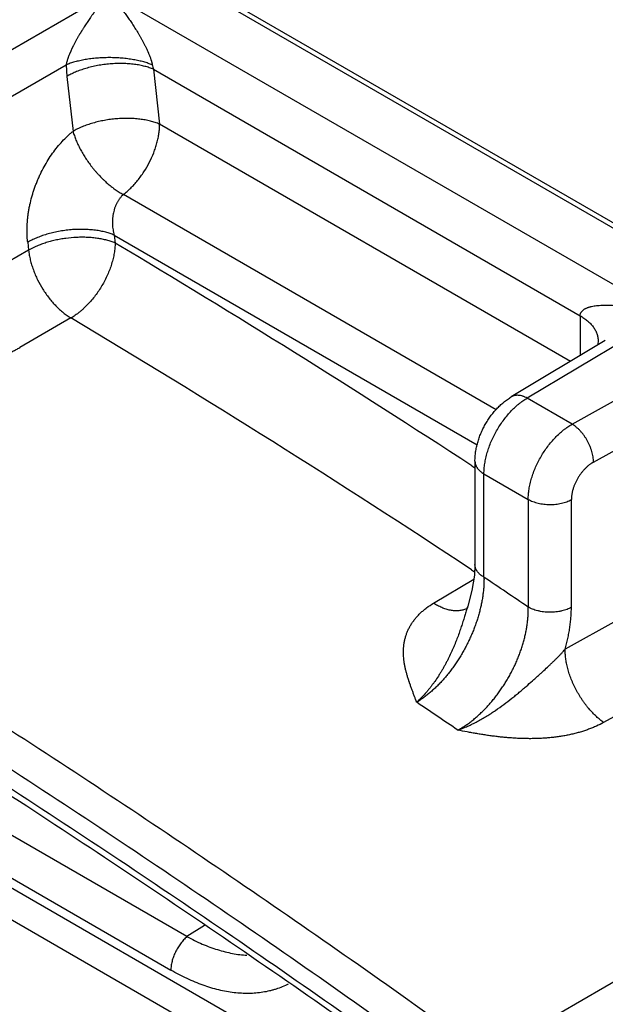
# Model space of a CAD drawing. Header units: inches. Extents: x 0 to 34, y 0 to 22.
# Tile 22 of 124: x 2.5 to 2.8, y 17.2 to 17.7. Entities that reach past the tile are written whole.
import ezdxf

# ---------------------------------------------------------------- set-up
doc = ezdxf.new("R2010")
doc.units = ezdxf.units.IN
doc.header["$LTSCALE"] = 1.87
doc.header["$MEASUREMENT"] = 0
doc.layers.get('0').update_dxf_attribs({"linetype": 'CONTINUOUS'})

msp = doc.modelspace()

# ---------------------------------------------------------------- linework, layer by layer
at = {"color": 7, "linetype": 'CONTINUOUS'}
for p, q in [((2.098468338, 17.9947689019), (2.987164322, 17.4816469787)), ((2.1024055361, 17.9951589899), (2.9911015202, 17.4820370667)), ((2.5373121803, 17.7124531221), (2.4649311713, 17.6706612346)), ((2.8223418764, 17.5478805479), (2.5373121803, 17.7124531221)), ((2.4759583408, 17.6532259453), (2.5152578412, 17.6759169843)), ((2.5152578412, 17.6759169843), (2.5155861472, 17.6699836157)), ((2.559911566, 17.6736876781), (2.5631072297, 17.6455874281)), ((2.559911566, 17.6736876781), (2.7783764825, 17.5475487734)), ((2.5155861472, 17.6699836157), (2.5187818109, 17.641883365)), ((2.773448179, 17.5241392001), (2.5631072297, 17.6455874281)), ((2.7353286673, 17.4993612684), (2.5445479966, 17.6095156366)), ((2.5398978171, 17.5888054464), (2.5403598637, 17.5847429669)), ((2.5398978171, 17.5888054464), (2.7257300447, 17.4815082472)), ((2.4955722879, 17.5851027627), (2.4960344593, 17.5810387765)), ((2.4997154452, 17.5829047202), (2.4960344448, 17.5810389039)), ((2.4960344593, 17.5810387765), (2.4697965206, 17.5658893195)), ((2.8223418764, 17.5478805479), (2.7512215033, 17.505360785)), ((2.7783764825, 17.5475487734), (2.7783764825, 17.5270856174)), ((2.5177238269, 17.5463825), (2.4914862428, 17.5312332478)), ((2.7912517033, 17.5347831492), (2.7431405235, 17.5060195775)), ((2.7742649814, 17.4920557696), (2.8479066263, 17.5331197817)), ((2.7876014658, 17.534689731), (2.7876014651, 17.5346858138)), ((2.7742649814, 17.4920557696), (2.7512215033, 17.505360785)), ((2.785204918, 17.4726574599), (2.8254499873, 17.4950988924)), ((2.7245318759, 17.4731036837), (2.7245318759, 17.4201691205)), ((2.7229037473, 17.470760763), (2.7245419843, 17.4696912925)), ((2.7291443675, 17.4137395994), (2.7291443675, 17.4666741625)), ((2.7291443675, 17.4666741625), (2.7517999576, 17.4535931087)), ((2.7517999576, 17.4535931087), (2.7517999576, 17.3984493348)), ((2.7738754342, 17.398338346), (2.7738754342, 17.4534821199)), ((2.7228164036, 17.4175684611), (2.7243472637, 17.4165578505)), ((2.7033239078, 17.4004442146), (2.7239402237, 17.412797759)), ((2.7204305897, 17.3979698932), (2.720143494, 17.3975077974)), ((2.7208537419, 17.3989590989), (2.7204305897, 17.3979698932)), ((2.720851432, 17.3989589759), (2.7208448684, 17.3989386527)), ((2.7971262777, 17.3915647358), (2.7706659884, 17.3768609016)), ((2.8168575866, 17.3541286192), (2.7903987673, 17.3394219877)), ((2.5770950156, 17.229854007), (2.3997198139, 17.3322682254)), ((2.3914883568, 17.3151066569), (2.5688694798, 17.2126890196)), ((2.7300092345, 17.1689360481), (2.9220972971, 17.279845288)), ((2.6070823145, 17.1854485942), (2.4801789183, 17.2587210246)), ((2.4732192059, 17.2466664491), (2.600122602, 17.1733940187)), ((2.5860733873, 17.235592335), (2.5770950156, 17.229854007))]:
    msp.add_line(p, q, dxfattribs=at)
for points in [[(2.7876014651, 17.5346858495), (2.7874471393, 17.5330415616), (2.7872657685, 17.532400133)], [(2.7245313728, 17.4201671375), (2.7242555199, 17.4147703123), (2.7229928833, 17.4068710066), (2.7208448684, 17.3989386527)]]:
    msp.add_lwpolyline(points, dxfattribs=at)
for centre, radius, start, end in [((2.5807313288, 17.6799587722), 0.0217437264, 190.7125783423, 196.7627639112), ((2.5624466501, 17.6422330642), 0.0372936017, 240.1514411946, 241.3185462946), ((-0.1845631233, 13.0175814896), 5.3182863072, 56.8596055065, 59.1782688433), ((-0.2037382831, 12.9857019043), 5.3109475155, 56.5614779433, 59.1745089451), ((-0.4378516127, 12.6967710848), 5.6815187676, 55.8467555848, 56.1223933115), ((2.9629198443, 17.321089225), 0.2542835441, 162.1723371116, 162.7495920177), ((2.7155657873, 17.4074255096), 0.0108228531, 294.9254258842, 296.1213220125), ((2.6547794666, 17.3929365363), 0.0588116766, 312.7417038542, 316.3808796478), ((2.6512832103, 17.396323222), 0.0636791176, 316.3450409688, 317.1896342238), ((-0.4492492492, 12.6772556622), 5.6317444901, 55.8061125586, 56.0648746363)]:
    msp.add_arc(centre, radius, start, end, dxfattribs=at)
for points, knots in [([(2.5373121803, 17.7124531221), (2.5370650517, 17.7121681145), (2.5365712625, 17.7115931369), (2.5355846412, 17.7104240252), (2.5343529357, 17.7089266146), (2.533133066, 17.7073965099), (2.5321569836, 17.7061448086), (2.5314214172, 17.7051876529), (2.5306859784, 17.7042162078), (2.5300749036, 17.70339643), (2.5295864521, 17.7027331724), (2.5292813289, 17.7023147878), (2.5290377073, 17.7019779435), (2.5287939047, 17.7016387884), (2.5284889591, 17.7012126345), (2.5281238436, 17.7006978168), (2.5276366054, 17.7000039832), (2.527028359, 17.6991262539), (2.5263019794, 17.6980584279), (2.5253304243, 17.6966029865), (2.524490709, 17.6953073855), (2.5237787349, 17.6941786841), (2.5234806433, 17.6937006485), (2.5232426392, 17.6933155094), (2.5230641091, 17.6930248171), (2.5228858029, 17.6927327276), (2.5227076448, 17.6924392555), (2.5225301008, 17.692144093), (2.5223529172, 17.6918473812), (2.5221759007, 17.6915492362), (2.5219396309, 17.6911491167), (2.5216454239, 17.6906447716), (2.5211755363, 17.6898275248), (2.5205918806, 17.6887884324), (2.5200187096, 17.6877329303), (2.5195647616, 17.686872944), (2.5192254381, 17.6862168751), (2.5189457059, 17.6856640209), (2.5187235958, 17.6852171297), (2.5185575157, 17.6848787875), (2.5183924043, 17.684537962), (2.5182283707, 17.684194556), (2.5180652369, 17.6838485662), (2.5179048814, 17.6834992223), (2.5177429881, 17.6831484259), (2.5175844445, 17.6827939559), (2.5174270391, 17.6824367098), (2.5172711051, 17.682076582), (2.5171171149, 17.6817133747), (2.5169138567, 17.6812236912), (2.5166654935, 17.6806036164), (2.5164278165, 17.6799757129), (2.516244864, 17.6794665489), (2.5160668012, 17.6789508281), (2.5158573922, 17.6782988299), (2.5156296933, 17.6775084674), (2.5154610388, 17.6768449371), (2.5153401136, 17.6763139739), (2.5152843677, 17.6760490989), (2.5152578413, 17.6759169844)], [0, 0, 0, 0, 0.0263139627, 0.0528677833, 0.1067105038, 0.1615574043, 0.1893651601, 0.2174326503, 0.2457622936, 0.2743572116, 0.2887553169, 0.3032206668, 0.3104785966, 0.3177535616, 0.3323570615, 0.3470321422, 0.3617796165, 0.3914976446, 0.4215222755, 0.4518656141, 0.5135640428, 0.5292120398, 0.5449542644, 0.5528616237, 0.5607936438, 0.5687506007, 0.5767329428, 0.5847419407, 0.5927776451, 0.6008397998, 0.608928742, 0.6251911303, 0.6415688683, 0.6746873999, 0.708322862, 0.725348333, 0.7425203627, 0.7598456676, 0.7685680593, 0.7773314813, 0.7861369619, 0.7949853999, 0.8038785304, 0.8128196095, 0.8217986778, 0.8308286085, 0.8399060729, 0.8490303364, 0.8582032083, 0.8674246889, 0.8860140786, 0.9047951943, 0.9142538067, 0.9237536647, 0.9428527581, 0.9620151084, 0.9811198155, 0.9906003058, 1, 1, 1, 1]), ([(2.5373121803, 17.7124531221), (2.5378086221, 17.7118804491), (2.5388006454, 17.7107156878), (2.5402737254, 17.7089282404), (2.5417462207, 17.7070850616), (2.5432169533, 17.7051848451), (2.5446848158, 17.7032258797), (2.5458985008, 17.7015504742), (2.5468667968, 17.7001788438), (2.5475953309, 17.6991287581), (2.5483222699, 17.6980615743), (2.5492940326, 17.6966066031), (2.5505028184, 17.6947387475), (2.5516890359, 17.6928250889), (2.5526281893, 17.6912488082), (2.5533318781, 17.6900337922), (2.5540302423, 17.6887919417), (2.5546032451, 17.6877364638), (2.5550565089, 17.6868761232), (2.555395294, 17.6862197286), (2.5557315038, 17.685554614), (2.5560645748, 17.6848801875), (2.5563934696, 17.6841955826), (2.556717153, 17.683500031), (2.5569816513, 17.682912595), (2.5571904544, 17.6824370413), (2.557398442, 17.6819552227), (2.5576541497, 17.681345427), (2.5579508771, 17.6806027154), (2.5582357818, 17.6798466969), (2.5584606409, 17.6792070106), (2.5586323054, 17.6786889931), (2.5587569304, 17.6782971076), (2.5588770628, 17.6779030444), (2.5589918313, 17.6775071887), (2.5590996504, 17.67710991), (2.5591988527, 17.6767118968), (2.5592884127, 17.6763144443), (2.5593416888, 17.6760491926), (2.5593665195, 17.6759169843)], [0, 0, 0, 0, 0.0528689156, 0.10671998, 0.1615680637, 0.2174299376, 0.2743324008, 0.3323193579, 0.3617382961, 0.391452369, 0.4214724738, 0.4518111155, 0.5135014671, 0.5766638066, 0.6088560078, 0.6414927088, 0.6746061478, 0.7082396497, 0.7252663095, 0.7424400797, 0.7597664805, 0.7772530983, 0.7949098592, 0.8127466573, 0.8307680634, 0.8398487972, 0.8489766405, 0.8673760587, 0.8859731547, 0.9047648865, 0.9237303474, 0.9332678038, 0.9428320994, 0.9524155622, 0.962004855, 0.9715819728, 0.9811293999, 0.9906162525, 1, 1, 1, 1]), ([(2.7300092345, 17.1689360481), (2.7107771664, 17.1828301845), (2.6722772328, 17.2102942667), (2.5951553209, 17.2639018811), (2.5175978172, 17.3157119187), (2.4396356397, 17.3656583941), (2.3813329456, 17.4019560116), (2.323001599, 17.4372183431), (2.2646557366, 17.4714369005), (2.2063096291, 17.5046030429), (2.147977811, 17.5367087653), (2.0896742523, 17.5677463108), (2.0123143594, 17.6075298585), (1.9347507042, 17.6453279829), (1.8570259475, 17.6810668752), (1.8182270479, 17.6981989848), (1.7988464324, 17.7065777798)], [0, 0, 0, 0, 0.0660689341, 0.1316882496, 0.2615409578, 0.3257647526, 0.3895133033, 0.4527820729, 0.5155665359, 0.5778624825, 0.6396662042, 0.7009743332, 0.7617842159, 0.8818994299, 0.9412036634, 1, 1, 1, 1]), ([(2.7206165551, 17.1551468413), (2.7014266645, 17.1690105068), (2.6630124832, 17.1964145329), (2.5860639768, 17.2499059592), (2.4896879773, 17.3142909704), (2.3733944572, 17.3877619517), (2.256983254, 17.4571011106), (2.140574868, 17.5222548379), (2.0242760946, 17.5831451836), (1.927137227, 17.6304787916), (1.849585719, 17.6661335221), (1.8108735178, 17.6832261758), (1.7915358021, 17.691586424)], [0, 0, 0, 0, 0.0660724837, 0.1316927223, 0.2615468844, 0.3895171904, 0.5155669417, 0.639667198, 0.7617858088, 0.8818991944, 0.9412017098, 1, 1, 1, 1]), ([(1.7925802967, 17.6813833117), (1.8118745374, 17.6730418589), (1.8504996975, 17.6559876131), (1.9278768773, 17.6204129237), (2.0247970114, 17.5731857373), (2.1211033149, 17.5227627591), (2.1982179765, 17.4803147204), (2.2563023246, 17.4472954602), (2.3143873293, 17.413232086), (2.3921066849, 17.3662537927), (2.4891630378, 17.3049362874), (2.5853219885, 17.2406960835), (2.6620975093, 17.1873248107), (2.7004253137, 17.1599823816), (2.7195720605, 17.1461498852)], [0, 0, 0, 0, 0.0587979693, 0.1181001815, 0.2382129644, 0.3603308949, 0.4221363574, 0.4844332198, 0.5472171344, 0.6104848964, 0.7384544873, 0.8683079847, 0.9339278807, 1, 1, 1, 1]), ([(2.5593665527, 17.6759169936), (2.5590315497, 17.6760507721), (2.5583409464, 17.6763140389), (2.5572698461, 17.6766873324), (2.5561403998, 17.6770465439), (2.5549545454, 17.6773896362), (2.5537141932, 17.6777145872), (2.5519618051, 17.6781276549), (2.5501375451, 17.6784873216), (2.5482482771, 17.6787920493), (2.5467700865, 17.6789966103), (2.5452566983, 17.6791728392), (2.5437138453, 17.6793196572), (2.5421472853, 17.6794359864), (2.5405627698, 17.6795207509), (2.5389660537, 17.6795728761), (2.5373628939, 17.679591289), (2.5357591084, 17.6795749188), (2.5341605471, 17.6795247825), (2.5325730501, 17.6794418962), (2.5310024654, 17.6793272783), (2.5294546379, 17.6791819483), (2.5279354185, 17.6790069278), (2.5264506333, 17.6788032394), (2.5245513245, 17.6784990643), (2.5227163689, 17.6781391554), (2.5209528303, 17.6777250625), (2.5197037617, 17.6773988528), (2.5185091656, 17.6770540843), (2.5173710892, 17.6766927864), (2.5162916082, 17.676317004), (2.5155955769, 17.6760517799), (2.5152579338, 17.6759169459)], [0, 0, 0, 0, 0.0240680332, 0.0493036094, 0.0756713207, 0.1031355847, 0.1316609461, 0.1612123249, 0.2232515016, 0.2556637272, 0.2888876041, 0.3228090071, 0.3573133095, 0.3922857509, 0.4276117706, 0.4631773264, 0.4988692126, 0.5345749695, 0.5701807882, 0.6055714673, 0.6406310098, 0.6752429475, 0.7092906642, 0.7426577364, 0.7752283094, 0.8376214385, 0.8673631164, 0.8960839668, 0.9237461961, 0.950311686, 0.9757422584, 1, 1, 1, 1]), ([(2.7178199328, 17.1436990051), (2.6987782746, 17.1574362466), (2.660660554, 17.1845902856), (2.5843082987, 17.2375932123), (2.5075301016, 17.2888201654), (2.4303564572, 17.3382062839), (2.3726467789, 17.3740971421), (2.3149116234, 17.4089651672), (2.2571649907, 17.4428020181), (2.1994210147, 17.4755992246), (2.1416940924, 17.5073489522), (2.0839980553, 17.5380435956), (2.0074491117, 17.57738895), (1.9307036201, 17.6147741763), (1.8538036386, 17.650126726), (1.8154184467, 17.6670749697), (1.7962449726, 17.6753642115)], [0, 0, 0, 0, 0.0660779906, 0.1317051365, 0.2615701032, 0.3257984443, 0.3895504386, 0.4528214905, 0.5156070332, 0.5779028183, 0.6397050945, 0.7010104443, 0.7618161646, 0.881918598, 0.9412140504, 1, 1, 1, 1]), ([(2.5599115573, 17.6736876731), (2.5595786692, 17.6738258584), (2.5588914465, 17.6740953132), (2.5578228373, 17.6744699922), (2.5566940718, 17.6748222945), (2.5555071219, 17.6751497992), (2.5542639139, 17.6754501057), (2.552504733, 17.6758170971), (2.5506704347, 17.676111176), (2.5487696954, 17.6763308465), (2.5472806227, 17.6764604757), (2.5457551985, 17.6765516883), (2.5441993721, 17.6766036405), (2.5426191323, 17.6766154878), (2.5410204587, 17.6765863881), (2.5394093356, 17.6765155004), (2.5377917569, 17.6764019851), (2.5361738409, 17.6762450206), (2.5345615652, 17.6760464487), (2.5329609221, 17.6758081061), (2.5313779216, 17.6755318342), (2.5298185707, 17.6752194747), (2.5282888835, 17.6748728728), (2.5267948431, 17.6744938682), (2.5248822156, 17.6739545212), (2.5230395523, 17.6733527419), (2.5212748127, 17.6726924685), (2.5200238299, 17.6721837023), (2.5188286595, 17.6716571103), (2.5176912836, 17.6711154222), (2.5166137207, 17.6705613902), (2.5159215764, 17.6701773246), (2.5155861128, 17.6699836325)], [0, 0, 0, 0, 0.0236248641, 0.0483701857, 0.0742094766, 0.1011160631, 0.1290635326, 0.1580261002, 0.2188913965, 0.2507412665, 0.2834298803, 0.3168502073, 0.3508942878, 0.3854538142, 0.4204206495, 0.4556873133, 0.4911474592, 0.5266953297, 0.562221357, 0.5976132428, 0.6327572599, 0.6675387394, 0.7018425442, 0.735553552, 0.7685571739, 0.8320863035, 0.8625327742, 0.8920480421, 0.920592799, 0.9481268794, 0.9746095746, 1, 1, 1, 1]), ([(2.5409894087, 17.6482946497), (2.5399632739, 17.6482089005), (2.5379166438, 17.6479877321), (2.5348778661, 17.6475111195), (2.5318957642, 17.6468925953), (2.5289999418, 17.6461390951), (2.5266632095, 17.6453985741), (2.5248600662, 17.644742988), (2.5235563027, 17.644226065), (2.5222940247, 17.6436812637), (2.5210764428, 17.6431102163), (2.5199068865, 17.6425146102), (2.5191508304, 17.6420964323), (2.5187818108, 17.641883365)], [0, 0, 0, 0, 0.1326409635, 0.2650479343, 0.396075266, 0.5247889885, 0.650329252, 0.7116628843, 0.7719061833, 0.8309636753, 0.8887325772, 0.9451106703, 1, 1, 1, 1]), ([(2.5631072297, 17.6455874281), (2.5627409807, 17.6457394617), (2.5619901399, 17.6460324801), (2.5608302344, 17.6464333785), (2.559621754, 17.6468016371), (2.5583680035, 17.6471361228), (2.5570721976, 17.6474357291), (2.5557376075, 17.6476998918), (2.5543674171, 17.6479280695), (2.5529648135, 17.6481197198), (2.5515330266, 17.6482743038), (2.5495769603, 17.6484316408), (2.5470817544, 17.6485322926), (2.5440473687, 17.64850072), (2.5420109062, 17.6483800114), (2.5409894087, 17.6482946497)], [0, 0, 0, 0, 0.052921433, 0.1075276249, 0.1637424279, 0.2214832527, 0.2806645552, 0.3412039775, 0.4030164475, 0.4660131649, 0.5301011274, 0.5951794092, 0.7278754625, 0.8632015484, 1, 1, 1, 1]), ([(2.5445479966, 17.6095156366), (2.5452005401, 17.6100197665), (2.5461624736, 17.6108153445), (2.5474045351, 17.6119407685), (2.5486479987, 17.6131362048), (2.549853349, 17.6144005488), (2.5510176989, 17.6157268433), (2.5521663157, 17.6171086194), (2.5535459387, 17.6189100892), (2.555618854, 17.6219274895), (2.5579199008, 17.6258919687), (2.559800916, 17.6300483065), (2.5610170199, 17.6334265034), (2.5616473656, 17.6355325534), (2.5620707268, 17.6372079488), (2.562434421, 17.6388491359), (2.5627194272, 17.6404805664), (2.5629205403, 17.6420955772), (2.5630619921, 17.6436562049), (2.5631072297, 17.6448200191), (2.5631072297, 17.6455874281)], [0, 0, 0, 0, 0.0591668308, 0.0894911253, 0.1202525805, 0.1829165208, 0.214752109, 0.2468746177, 0.3118303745, 0.3774788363, 0.5094544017, 0.6401429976, 0.7042036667, 0.7669722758, 0.7977874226, 0.8281801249, 0.8875753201, 0.9165269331, 0.9449365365, 1, 1, 1, 1]), ([(2.4955722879, 17.5851027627), (2.4955379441, 17.5854044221), (2.4954747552, 17.5860107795), (2.4953961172, 17.5869253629), (2.4953330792, 17.5878481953), (2.495270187, 17.5890936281), (2.4952323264, 17.5906689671), (2.4952588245, 17.5932316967), (2.4954171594, 17.5958234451), (2.4957006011, 17.5984322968), (2.4959770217, 17.6004117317), (2.4963146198, 17.6023993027), (2.4968490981, 17.6050636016), (2.4975066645, 17.6077194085), (2.498284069, 17.6103558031), (2.4989283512, 17.6123274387), (2.4996306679, 17.6142845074), (2.5003887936, 17.616223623), (2.501200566, 17.6181415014), (2.5023529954, 17.6206615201), (2.5039222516, 17.6237333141), (2.50600531, 17.6272756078), (2.5082674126, 17.6306442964), (2.5106843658, 17.6338186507), (2.5132451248, 17.6367681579), (2.5155005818, 17.6390329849), (2.5173600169, 17.6407080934), (2.5183055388, 17.6414996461), (2.5187818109, 17.641883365)], [0, 0, 0, 0, 0.014298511, 0.0287092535, 0.0432293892, 0.0578584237, 0.0874355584, 0.1174246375, 0.1785394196, 0.2096176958, 0.2409985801, 0.2726509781, 0.3045492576, 0.3689598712, 0.4014134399, 0.4339829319, 0.4666318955, 0.4993242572, 0.5320250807, 0.5646990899, 0.6298120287, 0.6943752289, 0.7581181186, 0.8208003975, 0.8821552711, 0.9419423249, 0.9711957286, 1, 1, 1, 1]), ([(2.5187818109, 17.641883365), (2.5188820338, 17.6415178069), (2.519097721, 17.6407812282), (2.5194603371, 17.6396745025), (2.5198646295, 17.6385542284), (2.5203091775, 17.6374224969), (2.5207924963, 17.6362813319), (2.5214924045, 17.6347383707), (2.5222610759, 17.6331990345), (2.5230948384, 17.6316681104), (2.5237590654, 17.63051465), (2.5244565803, 17.6293657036), (2.5254318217, 17.6278377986), (2.5267237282, 17.6259538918), (2.5280996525, 17.6241196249), (2.5292504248, 17.6226834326), (2.530136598, 17.6216248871), (2.5310438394, 17.620587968), (2.5322756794, 17.6192406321), (2.5335435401, 17.6179409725), (2.5348432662, 17.6166931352), (2.535825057, 17.6157911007), (2.5368161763, 17.6149214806), (2.5378155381, 17.6140864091), (2.5386573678, 17.6134185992), (2.5393341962, 17.612903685), (2.5400075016, 17.6124060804), (2.5408504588, 17.6118092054), (2.5421883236, 17.6109131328), (2.543205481, 17.6102848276), (2.5438851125, 17.6098868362)], [0, 0, 0, 0, 0.027362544, 0.0553925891, 0.0840584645, 0.1133253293, 0.1431556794, 0.1735098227, 0.2356217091, 0.267301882, 0.2993416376, 0.3316967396, 0.3643206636, 0.430180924, 0.4965417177, 0.5297917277, 0.5630234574, 0.5961897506, 0.6292421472, 0.6947999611, 0.7272076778, 0.7592999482, 0.7910361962, 0.8223813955, 0.8533027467, 0.8685952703, 0.8837701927, 0.9137385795, 0.9431458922, 1, 1, 1, 1]), ([(2.5445479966, 17.6095156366), (2.5442321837, 17.6092387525), (2.5437764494, 17.608795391), (2.5432088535, 17.6081600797), (2.5427970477, 17.6076546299), (2.5424033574, 17.6071249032), (2.5420289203, 17.6065720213), (2.5416742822, 17.6059975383), (2.5413396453, 17.6054031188), (2.5410252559, 17.6047903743), (2.54073185, 17.6041606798), (2.540460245, 17.6035153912), (2.5402110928, 17.6028559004), (2.5399841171, 17.6021838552), (2.5397101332, 17.6012713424), (2.53948065, 17.6003418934), (2.5392972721, 17.5993998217), (2.539182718, 17.5986864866), (2.5390908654, 17.597968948), (2.5389980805, 17.5970087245), (2.5389493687, 17.5960451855), (2.5389459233, 17.59508226), (2.538965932, 17.5943624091), (2.5390079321, 17.5936456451), (2.5390923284, 17.5926978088), (2.5392188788, 17.5917583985), (2.539388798, 17.5908312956), (2.5395859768, 17.5899211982), (2.5397653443, 17.5892480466), (2.5398982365, 17.5888052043)], [0, 0, 0, 0, 0.0564685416, 0.0853042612, 0.1145168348, 0.1440913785, 0.1740121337, 0.2042654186, 0.2348353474, 0.2657008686, 0.2968360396, 0.3282135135, 0.3598082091, 0.391599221, 0.4235624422, 0.4878866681, 0.5202013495, 0.5525813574, 0.585003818, 0.6174433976, 0.6822677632, 0.7146160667, 0.7468911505, 0.7790712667, 0.8111330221, 0.8748160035, 0.9064180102, 0.9378377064, 1, 1, 1, 1]), ([(2.5398976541, 17.5888070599), (2.5395647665, 17.5889452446), (2.5388775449, 17.5892146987), (2.5378089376, 17.5895893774), (2.536680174, 17.5899416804), (2.5354932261, 17.5902691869), (2.5342500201, 17.5905694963), (2.5324908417, 17.5909364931), (2.5306565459, 17.5912305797), (2.5287558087, 17.5914502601), (2.5272667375, 17.5915798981), (2.5257413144, 17.5916711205), (2.5241854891, 17.5917230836), (2.5226052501, 17.591734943), (2.5210065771, 17.5917058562), (2.5193954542, 17.5916349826), (2.5177778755, 17.5915214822), (2.5161599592, 17.5913645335), (2.5145476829, 17.591165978), (2.5129470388, 17.5909276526), (2.5113640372, 17.5906513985), (2.5098046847, 17.5903390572), (2.5082749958, 17.5899924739), (2.5067809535, 17.5896134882), (2.5048683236, 17.5890741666), (2.5030256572, 17.588472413), (2.501260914, 17.5878121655), (2.5000099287, 17.5873034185), (2.4988147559, 17.5867768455), (2.4976773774, 17.5862351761), (2.496599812, 17.5856811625), (2.4959076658, 17.585297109), (2.4955722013, 17.585103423)], [0, 0, 0, 0, 0.023624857, 0.0483701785, 0.0742094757, 0.1011160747, 0.1290635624, 0.1580261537, 0.218891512, 0.2507414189, 0.2834300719, 0.3168504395, 0.3508945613, 0.3854541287, 0.4204210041, 0.455687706, 0.4911478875, 0.5266957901, 0.5622218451, 0.5976137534, 0.632757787, 0.6675392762, 0.7018430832, 0.735554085, 0.7685576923, 0.8320867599, 0.862533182, 0.8920483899, 0.9205930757, 0.9481270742, 0.9746096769, 1, 1, 1, 1]), ([(2.5403598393, 17.5847429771), (2.5400300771, 17.5848798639), (2.5393556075, 17.5851447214), (2.5383162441, 17.585510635), (2.5372368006, 17.5858501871), (2.5357305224, 17.5862713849), (2.5341712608, 17.5866300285), (2.5325667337, 17.5869291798), (2.5308946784, 17.5871942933), (2.5291855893, 17.5873963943), (2.5274459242, 17.5875377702), (2.5256602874, 17.5876399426), (2.5233935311, 17.5876895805), (2.519717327, 17.5876037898), (2.5160270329, 17.5872733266), (2.5123695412, 17.586704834), (2.5096713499, 17.586163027), (2.5070385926, 17.5855099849), (2.5049023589, 17.5848731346), (2.5032433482, 17.5843109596), (2.5016480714, 17.5837253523), (2.5004784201, 17.5832442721), (2.4997154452, 17.5829047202)], [0, 0, 0, 0, 0.0257241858, 0.0521921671, 0.0793738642, 0.1072367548, 0.1648635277, 0.1945681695, 0.2248206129, 0.2868228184, 0.3184984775, 0.35056324, 0.4156732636, 0.4817850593, 0.6154323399, 0.682206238, 0.7484005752, 0.8136405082, 0.8775730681, 0.9089376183, 0.9398316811, 1, 1, 1, 1]), ([(2.5403598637, 17.5847429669), (2.5403538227, 17.5843208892), (2.5403231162, 17.5834662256), (2.5402242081, 17.5821718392), (2.5400721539, 17.5808520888), (2.5398672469, 17.5795106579), (2.539609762, 17.5781510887), (2.5391941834, 17.5763040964), (2.5385460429, 17.5739712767), (2.5375785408, 17.5711742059), (2.5364245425, 17.5683831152), (2.5350947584, 17.5656262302), (2.5341014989, 17.563830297), (2.533578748, 17.5629444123)], [0, 0, 0, 0, 0.0548901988, 0.1111692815, 0.1687643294, 0.2275967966, 0.2875865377, 0.348659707, 0.4737342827, 0.6021868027, 0.7332934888, 0.8662440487, 1, 1, 1, 1]), ([(2.4960344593, 17.5810387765), (2.4961273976, 17.5802215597), (2.4963105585, 17.5789893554), (2.4966330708, 17.5773473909), (2.4970167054, 17.5756654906), (2.4974812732, 17.5739797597), (2.4980219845, 17.5722964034), (2.4986203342, 17.5705955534), (2.499463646, 17.5684777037), (2.5010039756, 17.5651306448), (2.5032537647, 17.5610921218), (2.5058919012, 17.5573156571), (2.5082016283, 17.5545128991), (2.5097095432, 17.5528744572), (2.5109502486, 17.5516379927), (2.5121929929, 17.5504700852), (2.5134682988, 17.5493751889), (2.5147729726, 17.5483612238), (2.5160617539, 17.5474266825), (2.5170540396, 17.5467819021), (2.5177238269, 17.5463825)], [0, 0, 0, 0, 0.0585332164, 0.0885734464, 0.1190736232, 0.1812855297, 0.2129313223, 0.244888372, 0.3095863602, 0.3750738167, 0.5070032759, 0.6379781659, 0.7022881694, 0.7653646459, 0.7963526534, 0.826929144, 0.8867194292, 0.9158793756, 0.9445022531, 1, 1, 1, 1]), ([(2.533578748, 17.5629444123), (2.5330557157, 17.5620580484), (2.5319626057, 17.5603184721), (2.5301896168, 17.5578173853), (2.528300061, 17.5554508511), (2.5263135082, 17.5532419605), (2.5245790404, 17.5515368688), (2.5231578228, 17.5502708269), (2.5220875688, 17.5493803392), (2.5210074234, 17.5485440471), (2.5199203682, 17.5477639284), (2.518829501, 17.5470420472), (2.5180923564, 17.5465952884), (2.5177238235, 17.546382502)], [0, 0, 0, 0, 0.1332767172, 0.2658937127, 0.396812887, 0.5252199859, 0.6503844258, 0.7115499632, 0.7716617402, 0.8306440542, 0.8884144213, 0.9448916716, 1, 1, 1, 1]), ([(2.7783764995, 17.5475487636), (2.778376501, 17.5476985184), (2.7783953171, 17.5479947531), (2.7784812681, 17.5484279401), (2.7786218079, 17.5488416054), (2.7788141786, 17.5492348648), (2.7790556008, 17.5496070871), (2.7793433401, 17.5499577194), (2.7796747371, 17.5502862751), (2.7800472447, 17.5505923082), (2.7804584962, 17.5508754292), (2.7809056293, 17.5511363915), (2.7813860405, 17.5513761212), (2.7818971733, 17.55159553), (2.7824364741, 17.551795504), (2.7830013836, 17.5519769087), (2.783589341, 17.5521406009), (2.7844098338, 17.5523385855), (2.7854804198, 17.5525444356), (2.7868141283, 17.5527295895), (2.7882022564, 17.5528603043), (2.789636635, 17.5529413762), (2.7911102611, 17.5529775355), (2.7926174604, 17.5529716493), (2.7941536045, 17.5529267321), (2.7962495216, 17.5528180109), (2.7989179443, 17.5525980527), (2.8021644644, 17.5522147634), (2.8054631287, 17.5517210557), (2.8088004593, 17.5511275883), (2.8121657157, 17.5504443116), (2.8155501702, 17.5496748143), (2.8189476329, 17.5488223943), (2.8212097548, 17.5482030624), (2.822341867, 17.5478805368)], [0, 0, 0, 0, 0.0095971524, 0.0189587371, 0.0282233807, 0.0375159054, 0.0469431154, 0.0565917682, 0.0665286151, 0.0768019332, 0.0874465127, 0.0984917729, 0.1099533, 0.1218329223, 0.1341213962, 0.1468006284, 0.1598454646, 0.1732251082, 0.2008829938, 0.229669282, 0.2594855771, 0.2902108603, 0.3217212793, 0.3539382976, 0.3867900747, 0.4201987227, 0.4884283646, 0.558332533, 0.6296630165, 0.7021496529, 0.7755395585, 0.8497081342, 0.9245609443, 1, 1, 1, 1]), ([(2.7783764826, 17.5475487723), (2.7787045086, 17.5473593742), (2.7793513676, 17.5469687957), (2.780293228, 17.5463459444), (2.7811997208, 17.5456883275), (2.7820656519, 17.5449971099), (2.7828859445, 17.5442733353), (2.783903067, 17.5432750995), (2.7848191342, 17.5422083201), (2.78560647, 17.5410757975), (2.7861230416, 17.5402090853), (2.7865677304, 17.5393215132), (2.7869378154, 17.5384164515), (2.7872305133, 17.537497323), (2.7874430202, 17.5365675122), (2.7875725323, 17.535630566), (2.7876016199, 17.5350027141), (2.7876014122, 17.5346897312)], [0, 0, 0, 0, 0.0685927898, 0.1367938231, 0.2044250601, 0.2713274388, 0.3373651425, 0.4024306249, 0.5293306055, 0.5912046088, 0.6520402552, 0.7118856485, 0.770814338, 0.8289303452, 0.886373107, 0.9433219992, 1, 1, 1, 1]), ([(2.4194979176, 17.5231428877), (2.4198894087, 17.5230918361), (2.4206728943, 17.5229911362), (2.4218490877, 17.5228439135), (2.4230267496, 17.5227007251), (2.424599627, 17.5225154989), (2.4265695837, 17.5222953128), (2.4289388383, 17.5220516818), (2.431314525, 17.5218313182), (2.4332988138, 17.5216699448), (2.4348894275, 17.5215563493), (2.4360843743, 17.5214793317), (2.4372806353, 17.5214103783), (2.4384780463, 17.5213493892), (2.4396764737, 17.5212968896), (2.4412757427, 17.5212384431), (2.4440762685, 17.5211669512), (2.4480763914, 17.5211572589), (2.4520711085, 17.521281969), (2.4552550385, 17.5214695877), (2.4576305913, 17.5216551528), (2.4599931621, 17.5218864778), (2.4631124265, 17.5222569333), (2.4669578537, 17.5228385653), (2.4707440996, 17.5235904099), (2.4737094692, 17.5242939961), (2.4758860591, 17.5248688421), (2.4780220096, 17.5254922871), (2.480789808, 17.5263823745), (2.483478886, 17.5273753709), (2.4860739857, 17.5284769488), (2.4876385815, 17.5292030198), (2.4888575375, 17.5298075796), (2.4900423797, 17.5304213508), (2.490914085, 17.5309032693), (2.4914862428, 17.5312332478)], [0, 0, 0, 0, 0.0160732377, 0.0321593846, 0.0482584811, 0.0643709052, 0.0966363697, 0.1289573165, 0.1613346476, 0.1937682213, 0.2100056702, 0.2262558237, 0.2425171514, 0.2587880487, 0.2750673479, 0.2913536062, 0.3239400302, 0.3891151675, 0.4541771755, 0.4866145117, 0.5189567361, 0.5511786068, 0.5832520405, 0.646832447, 0.7094594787, 0.7403422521, 0.7708982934, 0.8011006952, 0.8309175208, 0.8892537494, 0.9177185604, 0.9456771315, 0.9594606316, 0.9731101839, 1, 1, 1, 1]), ([(2.7245318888, 17.4731040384), (2.7245319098, 17.4738985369), (2.7245940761, 17.4754977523), (2.7248620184, 17.4778957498), (2.7252979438, 17.4802943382), (2.7258951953, 17.4826805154), (2.7266470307, 17.4850435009), (2.7275464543, 17.487373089), (2.7285864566, 17.4896576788), (2.7297601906, 17.4918839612), (2.731060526, 17.4940379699), (2.7324794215, 17.4961063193), (2.7340091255, 17.4980762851), (2.7356433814, 17.4999359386), (2.7373773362, 17.5016739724), (2.7392056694, 17.5032792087), (2.7411212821, 17.5047393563), (2.7424595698, 17.5056124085), (2.7431406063, 17.5060195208)], [0, 0, 0, 0, 0.0605481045, 0.1218315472, 0.1837443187, 0.246196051, 0.3091623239, 0.3726016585, 0.4363927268, 0.5003523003, 0.5642932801, 0.6280331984, 0.6913954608, 0.7542572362, 0.8165839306, 0.8783648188, 0.9395323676, 1, 1, 1, 1]), ([(2.7291443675, 17.4666741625), (2.7291442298, 17.4670997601), (2.7291624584, 17.4679615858), (2.7292425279, 17.46926724), (2.7293753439, 17.4705985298), (2.7296246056, 17.4724193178), (2.7300690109, 17.4747364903), (2.7307993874, 17.4775379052), (2.7317256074, 17.4803591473), (2.7328381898, 17.4831737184), (2.7341273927, 17.485954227), (2.7355800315, 17.4886743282), (2.7371829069, 17.4913076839), (2.7389201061, 17.4938295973), (2.7407756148, 17.4962154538), (2.7427306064, 17.4984430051), (2.7447670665, 17.5004905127), (2.7465321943, 17.5020455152), (2.7479696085, 17.5031804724), (2.7490453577, 17.5039672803), (2.7501256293, 17.5046954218), (2.7508561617, 17.5051461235), (2.7512215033, 17.505360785)], [0, 0, 0, 0, 0.0275962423, 0.0558753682, 0.0847990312, 0.114325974, 0.1750164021, 0.2376547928, 0.3019225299, 0.3674362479, 0.4337849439, 0.5005430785, 0.5672806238, 0.633573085, 0.6990007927, 0.7631487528, 0.8256285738, 0.8861266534, 0.9155479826, 0.9443608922, 0.9725243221, 1, 1, 1, 1]), ([(2.7512215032, 17.505360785), (2.7508562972, 17.505564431), (2.7503018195, 17.5058436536), (2.7495483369, 17.5061576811), (2.7488193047, 17.5064197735), (2.7480907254, 17.5066191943), (2.7473688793, 17.5067482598), (2.7466789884, 17.5068276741), (2.7459997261, 17.5068394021), (2.7453410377, 17.5067777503), (2.7448669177, 17.5066967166), (2.7444083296, 17.5065806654), (2.7439663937, 17.506429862), (2.7435423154, 17.5062446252), (2.7432719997, 17.5060981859), (2.7431405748, 17.5060195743)], [0, 0, 0, 0, 0.1477805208, 0.2190122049, 0.2883986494, 0.421497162, 0.4853140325, 0.5474057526, 0.6668154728, 0.7244952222, 0.7810341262, 0.8366315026, 0.8915024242, 0.9458771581, 1, 1, 1, 1]), ([(2.7517999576, 17.4535931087), (2.751800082, 17.4540184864), (2.7518190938, 17.4548797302), (2.7519011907, 17.4561842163), (2.7520369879, 17.4575137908), (2.7522916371, 17.4593313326), (2.7527457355, 17.4616431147), (2.7534914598, 17.4644360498), (2.7544358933, 17.4672470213), (2.7555693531, 17.4700497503), (2.7568819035, 17.4728169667), (2.7583601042, 17.4755224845), (2.7599905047, 17.478140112), (2.7617570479, 17.4806452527), (2.7636435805, 17.4830133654), (2.7656311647, 17.4852222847), (2.7677016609, 17.4872503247), (2.769495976, 17.4887877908), (2.7709572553, 17.4899082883), (2.7720514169, 17.490684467), (2.7731503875, 17.4914018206), (2.7738933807, 17.4918449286), (2.7742649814, 17.4920557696)], [0, 0, 0, 0, 0.0275508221, 0.0557750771, 0.0846351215, 0.1140905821, 0.1746200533, 0.2370890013, 0.3011933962, 0.3665593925, 0.4327840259, 0.4994490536, 0.5661309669, 0.6324110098, 0.6978752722, 0.7621147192, 0.8247466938, 0.8854631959, 0.9150208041, 0.9439891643, 0.9723280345, 1, 1, 1, 1]), ([(2.7852049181, 17.4726574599), (2.7852049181, 17.4730878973), (2.7851669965, 17.4739694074), (2.785007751, 17.4753106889), (2.7847457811, 17.4766896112), (2.7843831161, 17.4780918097), (2.7839240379, 17.4795042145), (2.7833723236, 17.4809135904), (2.78273364, 17.4823068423), (2.7820140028, 17.4836706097), (2.7812197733, 17.4849913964), (2.7803593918, 17.486256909), (2.7794407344, 17.4874548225), (2.7784723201, 17.4885737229), (2.7774634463, 17.4896034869), (2.7764230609, 17.4905335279), (2.7753626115, 17.491354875), (2.7746314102, 17.4918366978), (2.7742649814, 17.4920557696)], [0, 0, 0, 0, 0.0558638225, 0.1143673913, 0.175158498, 0.2378855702, 0.3022145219, 0.3677904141, 0.4342062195, 0.5010260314, 0.5678121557, 0.6341248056, 0.6995280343, 0.7636248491, 0.8260607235, 0.8864995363, 0.9445923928, 1, 1, 1, 1]), ([(2.7245318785, 17.4731036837), (2.7245318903, 17.4729548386), (2.724544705, 17.4726562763), (2.7246019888, 17.4722100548), (2.7246970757, 17.4717660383), (2.7248296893, 17.4713253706), (2.7249995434, 17.4708891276), (2.7252063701, 17.4704584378), (2.7254495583, 17.4700342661), (2.7258264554, 17.4694710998), (2.7263895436, 17.4687881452), (2.7270470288, 17.4681594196), (2.7276334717, 17.4676795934), (2.7282762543, 17.4672046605), (2.7287896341, 17.4668789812), (2.7291443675, 17.4666741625)], [0, 0, 0, 0, 0.0539034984, 0.108067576, 0.1627408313, 0.2181593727, 0.2745453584, 0.3321055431, 0.3910241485, 0.4514600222, 0.5773473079, 0.7106629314, 0.7802170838, 0.8516590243, 1, 1, 1, 1]), ([(2.785204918, 17.4726574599), (2.7851116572, 17.4726054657), (2.7849252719, 17.4724986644), (2.7846475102, 17.4723318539), (2.7843699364, 17.4721578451), (2.7839986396, 17.4719146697), (2.7835364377, 17.4715922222), (2.7827996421, 17.4710358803), (2.7820813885, 17.4704287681), (2.7813836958, 17.4697768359), (2.7808651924, 17.4692604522), (2.780356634, 17.4687220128), (2.7796911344, 17.4679723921), (2.7788939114, 17.4669861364), (2.7781529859, 17.4659474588), (2.777593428, 17.4650861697), (2.7771909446, 17.4644265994), (2.7768070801, 17.4637562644), (2.7763231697, 17.4628516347), (2.7757725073, 17.4617035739), (2.7752954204, 17.4605321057), (2.7749616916, 17.459590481), (2.7747365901, 17.4588880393), (2.7745357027, 17.4581878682), (2.7743603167, 17.4574914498), (2.7742111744, 17.4568005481), (2.7740888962, 17.4561168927), (2.7739938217, 17.4554421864), (2.7739369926, 17.4548857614), (2.7739052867, 17.4544465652), (2.7738884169, 17.454122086), (2.7738779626, 17.4538009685), (2.7738754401, 17.4535879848), (2.7738754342, 17.4534821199)], [0, 0, 0, 0, 0.0138200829, 0.0278012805, 0.0419336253, 0.0562198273, 0.0852453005, 0.1148559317, 0.1756953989, 0.2068515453, 0.2384326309, 0.2703937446, 0.3026985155, 0.368158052, 0.4344262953, 0.4677330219, 0.5010815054, 0.5344211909, 0.5677002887, 0.6338530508, 0.6991216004, 0.7313079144, 0.7631399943, 0.7945785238, 0.8255727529, 0.8560754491, 0.8860442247, 0.915443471, 0.9442461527, 0.9584177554, 0.9724339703, 0.9862977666, 1, 1, 1, 1]), ([(2.7517999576, 17.4535931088), (2.7521683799, 17.4533803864), (2.7529413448, 17.452977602), (2.7541675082, 17.4524526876), (2.7554760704, 17.451998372), (2.75685403, 17.4516198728), (2.7582883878, 17.4513198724), (2.7597662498, 17.4511015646), (2.7612739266, 17.4509664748), (2.7627973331, 17.4509159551), (2.7643220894, 17.4509511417), (2.7658338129, 17.4510708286), (2.7673183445, 17.4512742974), (2.7687619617, 17.4515598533), (2.7701516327, 17.4519245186), (2.7714740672, 17.4523658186), (2.7727160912, 17.4528784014), (2.7735007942, 17.4532732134), (2.7738754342, 17.4534821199)], [0, 0, 0, 0, 0.0556823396, 0.1139366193, 0.1744328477, 0.2368409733, 0.3008470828, 0.3661160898, 0.4322612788, 0.4988668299, 0.5655140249, 0.6317801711, 0.6972452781, 0.7615253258, 0.8242757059, 0.8851680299, 0.943856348, 1, 1, 1, 1]), ([(2.7291437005, 17.4137392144), (2.7288173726, 17.4139276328), (2.7281841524, 17.4143267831), (2.7274420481, 17.4148891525), (2.7268924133, 17.4153736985), (2.7263839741, 17.4158722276), (2.7259258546, 17.4164051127), (2.7255318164, 17.4169710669), (2.7251897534, 17.417543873), (2.72491493, 17.4181434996), (2.7247178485, 17.4187606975), (2.7246111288, 17.4192260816), (2.7245460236, 17.4196951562), (2.7245313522, 17.4200095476), (2.7245314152, 17.4201662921)], [0, 0, 0, 0, 0.1365369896, 0.2708855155, 0.3368772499, 0.4019158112, 0.5288197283, 0.5907239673, 0.6516055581, 0.7704223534, 0.8286190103, 0.886152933, 0.9432047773, 1, 1, 1, 1]), ([(2.7291438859, 17.4137391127), (2.7291586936, 17.4130358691), (2.7291586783, 17.4116124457), (2.7290736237, 17.4094557), (2.7289042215, 17.4072576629), (2.7286511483, 17.4050238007), (2.7283150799, 17.4027595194), (2.7278966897, 17.4004702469), (2.7273966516, 17.3981614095), (2.7268156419, 17.3958384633), (2.7261543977, 17.3935070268), (2.7254150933, 17.3911725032), (2.7245999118, 17.3888403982), (2.7237110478, 17.3865162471), (2.7227506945, 17.3842055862), (2.7217210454, 17.3819139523), (2.7206242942, 17.3796468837), (2.7194626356, 17.3774099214), (2.7182382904, 17.3752086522), (2.716954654, 17.3730480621), (2.7156151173, 17.3709331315), (2.7142230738, 17.3688688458), (2.7127819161, 17.3668601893), (2.7112950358, 17.3649121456), (2.7097658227, 17.3630296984), (2.7081976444, 17.3612178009), (2.7065937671, 17.3594813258), (2.7049584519, 17.3578239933), (2.7032958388, 17.3562493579), (2.7016100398, 17.3547609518), (2.6999051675, 17.3533623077), (2.6981853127, 17.352056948), (2.6964546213, 17.3508484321), (2.6952817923, 17.3501004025), (2.6946945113, 17.3497441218)], [0, 0, 0, 0, 0.0279362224, 0.0565142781, 0.0857040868, 0.1154724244, 0.1457835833, 0.1765999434, 0.2078824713, 0.2395911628, 0.271684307, 0.3041147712, 0.3368328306, 0.3697876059, 0.4029274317, 0.436200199, 0.4695536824, 0.5029358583, 0.5362949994, 0.5695787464, 0.602734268, 0.6357087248, 0.6684496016, 0.7009050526, 0.7330242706, 0.7647578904, 0.7960596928, 0.8268900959, 0.8572117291, 0.8869885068, 0.9161861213, 0.944772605, 0.9727189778, 1, 1, 1, 1]), ([(2.6946937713, 17.3497462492), (2.6946683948, 17.3498161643), (2.6946170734, 17.3499558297), (2.6945398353, 17.3501652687), (2.6944623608, 17.3503746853), (2.6943589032, 17.3506538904), (2.6942293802, 17.3510028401), (2.6940737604, 17.3514215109), (2.6939180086, 17.3518401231), (2.6937102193, 17.3523981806), (2.6934502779, 17.353095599), (2.69313821, 17.3539323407), (2.692825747, 17.3547686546), (2.6925145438, 17.3556048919), (2.6922063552, 17.3564414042), (2.691901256, 17.357277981), (2.6916000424, 17.3581147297), (2.6913528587, 17.3588125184), (2.6911581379, 17.3593710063), (2.6910138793, 17.3597897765), (2.6908717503, 17.3602087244), (2.69073183, 17.3606278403), (2.6905940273, 17.361047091), (2.6903229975, 17.3618842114), (2.6899327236, 17.3631405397), (2.6895319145, 17.3645430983), (2.6892363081, 17.3656666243), (2.6889601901, 17.3667873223), (2.6886541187, 17.3681901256), (2.6883532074, 17.3698781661), (2.6881237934, 17.3715670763), (2.6879708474, 17.3732556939), (2.6878990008, 17.374942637), (2.6879175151, 17.3766262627), (2.6880316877, 17.3783042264), (2.6882461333, 17.3799739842), (2.688512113, 17.3813544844), (2.6887790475, 17.3824504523), (2.6890841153, 17.3835451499), (2.6895372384, 17.384904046), (2.6900846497, 17.3862369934), (2.6905807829, 17.387289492), (2.6909842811, 17.3880748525), (2.6914178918, 17.3888527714), (2.6918811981, 17.3896229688), (2.6923740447, 17.3903850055), (2.6928963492, 17.3911384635), (2.6934484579, 17.3918826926), (2.6942292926, 17.3928675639), (2.6952828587, 17.3940727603), (2.6966604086, 17.3954632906), (2.6981574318, 17.3968021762), (2.7003365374, 17.3985347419), (2.7020998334, 17.3997100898), (2.7033239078, 17.4004442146)], [0, 0, 0, 0, 0.0038776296, 0.0077573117, 0.0116377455, 0.0155185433, 0.0232805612, 0.031042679, 0.0388045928, 0.0465661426, 0.0620878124, 0.0776072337, 0.0931239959, 0.1086319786, 0.1241246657, 0.139600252, 0.1550559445, 0.170488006, 0.1781935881, 0.1858910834, 0.1935791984, 0.2012576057, 0.2089266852, 0.2165867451, 0.2471304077, 0.2775065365, 0.2926259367, 0.3076956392, 0.3376780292, 0.3674617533, 0.3970641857, 0.4265086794, 0.4558256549, 0.4850534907, 0.5142430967, 0.5434568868, 0.5727663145, 0.5874835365, 0.6022552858, 0.6320025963, 0.6621033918, 0.6773174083, 0.6926546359, 0.708125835, 0.7237396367, 0.7395047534, 0.7554304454, 0.7715274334, 0.7878066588, 0.8209458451, 0.854921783, 0.8897896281, 0.9255870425, 1, 1, 1, 1]), ([(2.7200745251, 17.3964965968), (2.7198328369, 17.3957203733), (2.7194683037, 17.3945383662), (2.7189734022, 17.3929409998), (2.7184472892, 17.3912580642), (2.7178971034, 17.3895362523), (2.7173155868, 17.3877789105), (2.716692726, 17.385946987), (2.7158578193, 17.3836003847), (2.7149552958, 17.3812305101), (2.7141785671, 17.3793019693), (2.7135633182, 17.3778324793), (2.7129187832, 17.3763538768), (2.7120159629, 17.3743658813), (2.7110589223, 17.372382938), (2.7100468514, 17.3704119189), (2.7092570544, 17.368936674), (2.7084392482, 17.3674724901), (2.707593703, 17.3660230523), (2.7067217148, 17.3645917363), (2.7055300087, 17.3627172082), (2.7042918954, 17.3608885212), (2.7030096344, 17.3591130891), (2.7020354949, 17.3578217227), (2.7010465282, 17.356568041), (2.6997211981, 17.3549623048), (2.6986950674, 17.3538003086), (2.6979986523, 17.3530485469)], [0, 0, 0, 0, 0.0495884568, 0.0754483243, 0.1020019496, 0.1571398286, 0.1857005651, 0.2149077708, 0.2751606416, 0.3376128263, 0.3695720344, 0.4019728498, 0.4347815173, 0.467953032, 0.535147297, 0.5690556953, 0.6030950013, 0.6372098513, 0.6713458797, 0.7054425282, 0.7394332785, 0.8068281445, 0.8401038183, 0.8730105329, 0.9054865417, 0.9374936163, 1, 1, 1, 1]), ([(2.720126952, 17.3976107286), (2.7198263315, 17.3974710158), (2.7192089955, 17.3972177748), (2.7182477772, 17.3969197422), (2.717252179, 17.3967023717), (2.7162268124, 17.3965662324), (2.7151764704, 17.3965112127), (2.7137375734, 17.3965429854), (2.7122809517, 17.3967302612), (2.7108282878, 17.3970564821), (2.7097283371, 17.3973709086), (2.7086314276, 17.3977486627), (2.7075411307, 17.3981854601), (2.7064611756, 17.39867702), (2.7053952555, 17.3992190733), (2.704347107, 17.3998073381), (2.7036627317, 17.4002274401), (2.7033242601, 17.4004440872)], [0, 0, 0, 0, 0.0559978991, 0.1125350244, 0.1697940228, 0.2279316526, 0.2870717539, 0.3472808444, 0.4708786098, 0.5342823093, 0.5986857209, 0.6640177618, 0.7301726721, 0.7970159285, 0.8643892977, 0.932115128, 1, 1, 1, 1]), ([(2.7157677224, 17.3354993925), (2.716381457, 17.3358364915), (2.7176073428, 17.3365463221), (2.7194185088, 17.3376999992), (2.721218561, 17.3389512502), (2.7230031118, 17.3402966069), (2.7247678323, 17.3417326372), (2.7265083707, 17.3432558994), (2.7282203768, 17.3448629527), (2.7298994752, 17.3465503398), (2.7315411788, 17.3483144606), (2.7331420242, 17.3501505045), (2.7346984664, 17.3520536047), (2.7362069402, 17.354018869), (2.737663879, 17.3560414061), (2.7390657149, 17.3581163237), (2.7404088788, 17.3602387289), (2.7416898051, 17.3624037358), (2.7429049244, 17.3646064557), (2.744051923, 17.3668413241), (2.7451285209, 17.369102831), (2.7461324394, 17.3713854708), (2.7470613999, 17.3736837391), (2.7479131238, 17.3759921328), (2.7486853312, 17.3783051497), (2.7493757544, 17.3806173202), (2.7499821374, 17.3829232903), (2.750503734, 17.3852174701), (2.7509398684, 17.3874944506), (2.7512898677, 17.3897488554), (2.751553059, 17.3919753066), (2.7517287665, 17.3941684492), (2.751816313, 17.3963228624), (2.7518154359, 17.397745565), (2.7517995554, 17.3984488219)], [0, 0, 0, 0, 0.027757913, 0.056134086, 0.0851037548, 0.1146385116, 0.1447070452, 0.1752757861, 0.2063094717, 0.2377716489, 0.2696239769, 0.3018224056, 0.3343199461, 0.3670681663, 0.4000176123, 0.4331181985, 0.4663195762, 0.4995714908, 0.5328243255, 0.5660293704, 0.599137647, 0.6320999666, 0.6648672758, 0.6973910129, 0.7296234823, 0.7615182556, 0.7930317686, 0.8241264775, 0.8547666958, 0.8849177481, 0.914546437, 0.9436215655, 0.9721145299, 1, 1, 1, 1]), ([(2.773875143, 17.3983385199), (2.7735309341, 17.3981465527), (2.7728008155, 17.3977763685), (2.7716308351, 17.3972829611), (2.7703523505, 17.3968418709), (2.7692178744, 17.3965315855), (2.768264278, 17.3963193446), (2.7672641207, 17.3961291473), (2.7659763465, 17.3959443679), (2.7643984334, 17.395810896), (2.762798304, 17.3957697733), (2.7611996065, 17.3958268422), (2.7596258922, 17.3959760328), (2.7583434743, 17.3961736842), (2.7573488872, 17.3963739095), (2.7564020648, 17.3965955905), (2.7552773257, 17.3969170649), (2.7540121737, 17.3973708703), (2.7528570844, 17.3978759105), (2.7521378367, 17.3982535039), (2.7517993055, 17.3984489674)], [0, 0, 0, 0, 0.0515848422, 0.1070300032, 0.1660732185, 0.2284719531, 0.2608537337, 0.2939216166, 0.3617057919, 0.4310232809, 0.501073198, 0.5710806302, 0.6402745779, 0.7078605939, 0.7408036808, 0.773044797, 0.8351194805, 0.8937927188, 0.9488356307, 1, 1, 1, 1]), ([(2.7706659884, 17.3768609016), (2.7709292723, 17.3777854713), (2.7714246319, 17.3796300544), (2.7720763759, 17.382398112), (2.7726302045, 17.3851432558), (2.7730844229, 17.3878592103), (2.7734381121, 17.3905402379), (2.773690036, 17.3931809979), (2.7738407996, 17.3957758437), (2.7738752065, 17.3974903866), (2.7738754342, 17.398338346)], [0, 0, 0, 0, 0.1323888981, 0.2629783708, 0.3915644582, 0.5179832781, 0.64212778, 0.7639038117, 0.8832233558, 1, 1, 1, 1]), ([(2.7157679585, 17.335499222), (2.7166101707, 17.335792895), (2.7182919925, 17.3364232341), (2.7207857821, 17.3374780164), (2.7232597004, 17.3386369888), (2.7257037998, 17.3398879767), (2.7281091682, 17.3412194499), (2.7304691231, 17.3426186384), (2.7327781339, 17.3440732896), (2.73576255, 17.3460578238), (2.7393281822, 17.3486051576), (2.742735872, 17.3512327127), (2.7453322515, 17.3533257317), (2.7471877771, 17.3548605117), (2.7489755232, 17.3563722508), (2.7512352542, 17.3583182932), (2.7534039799, 17.3602254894), (2.755485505, 17.3620883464), (2.7569614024, 17.3634222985), (2.7583809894, 17.3647158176), (2.7601697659, 17.3663600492), (2.7618861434, 17.3679597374), (2.7635312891, 17.3695185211), (2.7646950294, 17.3706365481), (2.7658102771, 17.3717265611), (2.7668770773, 17.3727911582), (2.7678954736, 17.373832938), (2.7688655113, 17.3748545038), (2.7697872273, 17.3758584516), (2.770378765, 17.3765282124), (2.7706660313, 17.3768608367)], [0, 0, 0, 0, 0.03861256, 0.0777226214, 0.1171878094, 0.1568524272, 0.1965602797, 0.2361863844, 0.275606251, 0.3146869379, 0.3913263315, 0.4652492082, 0.5009359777, 0.5356943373, 0.5694902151, 0.6022871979, 0.6647931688, 0.6945103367, 0.723213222, 0.7509144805, 0.7776502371, 0.8283934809, 0.8524829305, 0.8757604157, 0.898253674, 0.9199913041, 0.9410029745, 0.9613196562, 0.9809738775, 1, 1, 1, 1]), ([(2.7903998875, 17.3394224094), (2.7900893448, 17.3396434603), (2.789464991, 17.3401043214), (2.7885360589, 17.3408378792), (2.7876009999, 17.34162536), (2.7863329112, 17.3427617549), (2.7847530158, 17.3443136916), (2.7832309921, 17.3459961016), (2.7820348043, 17.3474403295), (2.7811438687, 17.348580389), (2.7802719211, 17.3497621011), (2.7794223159, 17.3509816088), (2.7785984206, 17.352235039), (2.7778035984, 17.3535185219), (2.7770412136, 17.3548281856), (2.7763146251, 17.3561601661), (2.7756272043, 17.3575105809), (2.774980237, 17.358874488), (2.7743749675, 17.3602470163), (2.7738126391, 17.361623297), (2.7732944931, 17.3629984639), (2.7728217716, 17.3643676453), (2.77239571, 17.3657259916), (2.7718973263, 17.3674954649), (2.7713939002, 17.3696537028), (2.7710346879, 17.3717818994), (2.770839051, 17.3734239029), (2.7707376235, 17.3746028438), (2.7706780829, 17.3757446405), (2.7706652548, 17.3764933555), (2.7706658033, 17.376860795)], [0, 0, 0, 0, 0.0261556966, 0.0532368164, 0.0812056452, 0.1100247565, 0.1700609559, 0.233070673, 0.2656025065, 0.2987223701, 0.3323388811, 0.3663601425, 0.4006942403, 0.4352497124, 0.4699360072, 0.5046639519, 0.53934653, 0.5738984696, 0.6082333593, 0.6422635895, 0.675900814, 0.7090564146, 0.7416419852, 0.7735698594, 0.8351813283, 0.8936085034, 0.9215610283, 0.9486307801, 0.9747872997, 1, 1, 1, 1]), ([(2.7903987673, 17.3394219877), (2.7891862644, 17.3387486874), (2.7873059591, 17.3378065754), (2.7847105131, 17.3366878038), (2.7826805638, 17.3359006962), (2.7805905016, 17.3351743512), (2.7784452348, 17.334508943), (2.7762498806, 17.3339043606), (2.774388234, 17.3334516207), (2.7728780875, 17.3331191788), (2.771346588, 17.3328054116), (2.7694096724, 17.3324518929), (2.7670587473, 17.3320894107), (2.764679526, 17.3317868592), (2.7622762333, 17.3315430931), (2.7598529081, 17.3313566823), (2.7578221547, 17.3312478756), (2.7561907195, 17.3311876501), (2.7545524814, 17.3311447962), (2.7529109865, 17.3311281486), (2.7512671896, 17.3311375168), (2.7496197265, 17.3311639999), (2.7475585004, 17.3312279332), (2.7450848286, 17.331351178), (2.7426119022, 17.3315182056), (2.7401415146, 17.3317264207), (2.7376751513, 17.3319732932), (2.7356238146, 17.3322094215), (2.7339857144, 17.3324153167), (2.7327590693, 17.3325780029), (2.7315342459, 17.3327489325), (2.7303113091, 17.3329277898), (2.7290902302, 17.333113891), (2.7274650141, 17.3333706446), (2.7254377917, 17.3337065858), (2.7230108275, 17.3341301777), (2.7197845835, 17.3347180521), (2.7173705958, 17.3351823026), (2.7157637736, 17.3354998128)], [0, 0, 0, 0, 0.0545646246, 0.082625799, 0.1111793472, 0.1402009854, 0.1696620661, 0.1995308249, 0.2297737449, 0.2450273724, 0.2603650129, 0.2912768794, 0.3224787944, 0.3539389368, 0.3856252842, 0.4175064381, 0.4495521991, 0.4656280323, 0.4817343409, 0.5140261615, 0.5302066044, 0.5464060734, 0.5788493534, 0.6113345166, 0.6438427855, 0.6763581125, 0.7088668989, 0.7413576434, 0.7575933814, 0.773821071, 0.7900395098, 0.8062480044, 0.8224463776, 0.8386346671, 0.8709813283, 0.9032894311, 0.9355607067, 1, 1, 1, 1]), ([(2.5770950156, 17.229854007), (2.5767989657, 17.2295905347), (2.5762144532, 17.2290393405), (2.5753738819, 17.2281575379), (2.574563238, 17.2272154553), (2.5737891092, 17.2262196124), (2.5730566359, 17.2251770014), (2.5723702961, 17.2240944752), (2.5717347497, 17.2229787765), (2.571153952, 17.2218373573), (2.5706315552, 17.2206780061), (2.570171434, 17.2195083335), (2.5697767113, 17.2183359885), (2.5694496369, 17.2171685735), (2.5691926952, 17.216013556), (2.5690078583, 17.2148788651), (2.5688957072, 17.2137730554), (2.5688694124, 17.2130455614), (2.5688694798, 17.2126890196)], [0, 0, 0, 0, 0.060843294, 0.1232685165, 0.1869516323, 0.251567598, 0.3168366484, 0.382495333, 0.4482759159, 0.5138906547, 0.5790387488, 0.6434237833, 0.7067793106, 0.768868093, 0.8294644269, 0.8883425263, 0.9452623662, 1, 1, 1, 1]), ([(2.5770948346, 17.2298543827), (2.5783950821, 17.2291536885), (2.5809942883, 17.2278252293), (2.5849305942, 17.2260361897), (2.588846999, 17.2244781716), (2.5927336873, 17.2231542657), (2.5965809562, 17.2220675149), (2.6003791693, 17.2212210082), (2.6041184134, 17.2206178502), (2.6065980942, 17.2203769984), (2.607823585, 17.2202998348)], [0, 0, 0, 0, 0.1366686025, 0.2699879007, 0.3999374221, 0.5265153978, 0.6497432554, 0.7696707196, 0.8863815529, 1, 1, 1, 1]), ([(2.6289881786, 17.2055895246), (2.6279832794, 17.2050723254), (2.6259227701, 17.2041168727), (2.6232529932, 17.2031333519), (2.6210609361, 17.2024714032), (2.6188152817, 17.2018889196), (2.6159323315, 17.2013191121), (2.6123816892, 17.2008911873), (2.6087342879, 17.2007165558), (2.6049984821, 17.2007950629), (2.6011825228, 17.201127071), (2.5972950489, 17.2017121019), (2.5933446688, 17.2025477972), (2.5893401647, 17.2036321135), (2.5852904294, 17.2049628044), (2.5812045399, 17.2065372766), (2.5770916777, 17.2083519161), (2.5729605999, 17.2104006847), (2.5702335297, 17.2119017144), (2.5688694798, 17.2126890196)], [0, 0, 0, 0, 0.0537267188, 0.1078318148, 0.1351035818, 0.1625552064, 0.218093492, 0.2746551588, 0.3324176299, 0.3915376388, 0.4521535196, 0.514380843, 0.5783061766, 0.6439972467, 0.7115047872, 0.7808590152, 0.8520710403, 0.9251298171, 1, 1, 1, 1])]:
    msp.add_open_spline(points, degree=3, knots=knots, dxfattribs=at)

doc.saveas('drawing.dxf')
